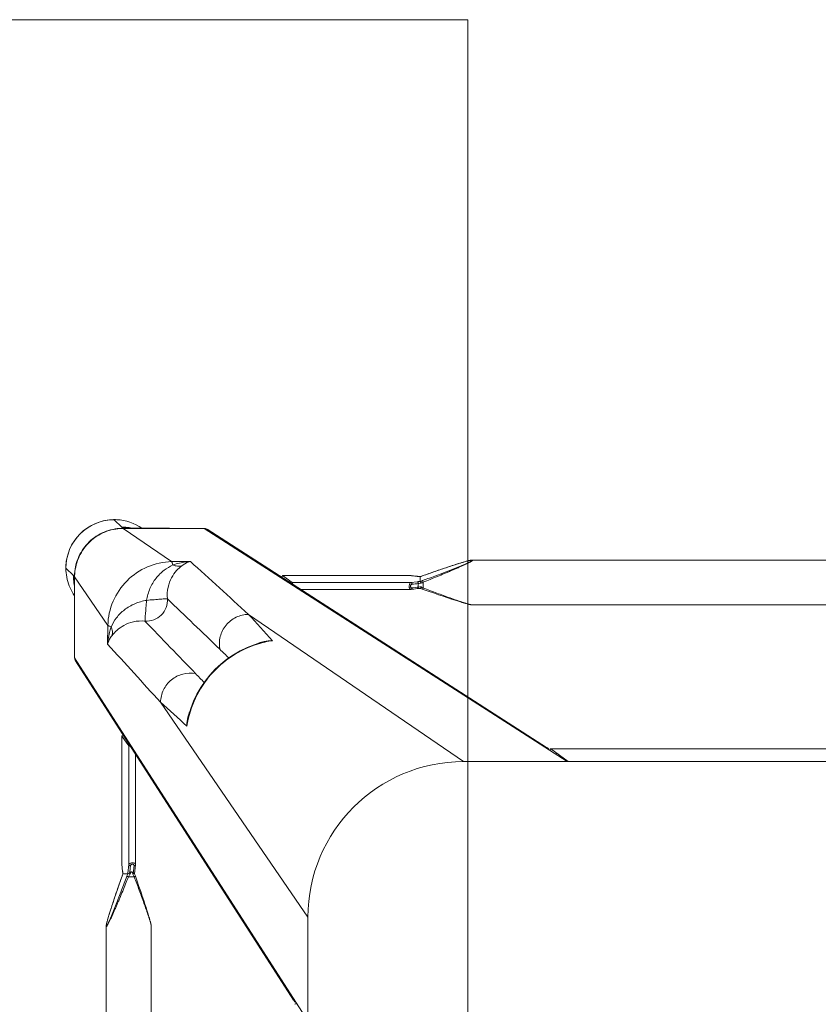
# Model space of a CAD drawing. Header units: metres. Extents: x 362935 to 596424, y 80601 to 172483.
# Tile 82 of 174: x 392677 to 392908, y 118491 to 118775. Entities that reach past the tile are written whole.
import ezdxf

# ---------------------------------------------------------------- set-up
doc = ezdxf.new("R2010")
doc.units = ezdxf.units.M
doc.layers.get('0').update_dxf_attribs({"color": 8, "lineweight": 5})
doc.layers.add('FURNITURE', color=8, linetype='Continuous', lineweight=5)

# ---------------------------------------------------------------- blocks, each defined once
blk = doc.blocks.new('SV2W-A')
at = {"linetype": 'Continuous', "lineweight": 0}
for p, q in [((-296.63, -17.09), (-296.63, -227.09)), ((-354.97, -19.68), (-354.97, -224.51)), ((-341.97, -19.68), (-341.97, -224.51)), ((-300.37, -42.33), (-300.37, -201.86)), ((-300.36, -42.33), (-300.36, -201.86)), ((-296.63, -197.09), (-364.11, -302.09)), ((-296.63, -196.83), (-300.36, -201.86)), ((-300.36, -201.86), (-300.37, -201.88)), ((-300.75, -203.05), (-363.88, -301.28)), ((-354.97, -224.5), (-354.97, -224.5)), ((-341.97, -224.5), (-341.97, -224.5)), ((-354.65, -226.06), (-354.59, -226.29)), ((-354.59, -226.29), (-354.52, -226.52)), ((-354.52, -226.52), (-354.45, -226.77)), ((-354.45, -226.77), (-354.34, -227.15)), ((-354.34, -227.15), (-354.22, -227.55)), ((-354.22, -227.55), (-354.1, -227.96)), ((-342.84, -227.96), (-342.72, -227.55)), ((-342.72, -227.55), (-342.6, -227.15)), ((-342.6, -227.15), (-342.49, -226.77)), ((-342.49, -226.77), (-342.42, -226.52)), ((-342.42, -226.52), (-342.35, -226.29)), ((-342.35, -226.29), (-342.29, -226.06)), ((-342.29, -226.06), (-342.23, -225.84)), ((-296.63, -227.09), (-339.25, -289.28)), ((-354.1, -227.96), (-353.92, -228.54)), ((-353.92, -228.54), (-353.73, -229.13)), ((-353.73, -229.13), (-353.48, -229.91)), ((-353.48, -229.91), (-353.16, -230.89)), ((-343.78, -230.89), (-343.46, -229.91)), ((-343.46, -229.91), (-343.21, -229.14)), ((-343.21, -229.14), (-343.02, -228.54)), ((-343.02, -228.54), (-342.84, -227.96)), ((-353.16, -230.89), (-352.82, -231.92)), ((-352.82, -231.92), (-352.4, -233.19)), ((-352.4, -233.19), (-351.93, -234.54)), ((-344.94, -234.35), (-344.48, -233.01)), ((-344.48, -233.01), (-344.12, -231.92)), ((-344.12, -231.92), (-343.78, -230.89)), ((-351.93, -234.54), (-351.44, -235.98)), ((-351.44, -235.98), (-350.9, -237.52)), ((-345.88, -237.07), (-345.43, -235.77)), ((-345.43, -235.77), (-344.94, -234.35)), ((-350.9, -237.52), (-350.37, -239.03)), ((-350.4, -238.93), (-350.4, -238.93)), ((-348.55, -238.76), (-346.89, -238.76)), ((-346.58, -239.03), (-346.37, -238.44)), ((-346.37, -238.44), (-345.88, -237.07)), ((-350.33, -241.16), (-350.45, -242.25)), ((-350.45, -242.31), (-350.43, -242.12)), ((-350.43, -242.12), (-350.36, -241.52)), ((-350.36, -241.52), (-350.32, -241.12)), ((-350.27, -240.63), (-350.33, -241.16)), ((-350.32, -241.12), (-350.25, -240.53)), ((-350.25, -240.47), (-350.27, -240.63)), ((-350.25, -240.47), (-350.25, -240.53)), ((-350.19, -239.73), (-350.2, -239.96)), ((-350.18, -239.56), (-350.19, -239.73)), ((-350.18, -239.58), (-350.18, -239.58)), ((-350.17, -239.59), (-348.76, -239.59)), ((-348.68, -240.53), (-348.47, -242.31)), ((-347.12, -240.18), (-348.17, -240.18)), ((-347.09, -240.52), (-347.12, -240.18)), ((-347.02, -241.07), (-347.09, -240.52)), ((-346.92, -241.96), (-347.02, -241.07)), ((-346.76, -239.58), (-346.71, -239.41)), ((-346.58, -241.43), (-346.69, -240.47)), ((-346.49, -242.25), (-346.58, -241.43)), ((-350.45, -242.25), (-350.46, -242.32)), ((-350.46, -242.32), (-350.46, -242.37)), ((-350.46, -242.37), (-350.46, -279.44)), ((-350.45, -242.25), (-350.45, -279.43)), ((-348.47, -276.63), (-348.47, -242.31)), ((-346.48, -274.2), (-346.48, -242.37)), ((-326.63, -339.57), (-221.63, -272.09)), ((-251.63, -272.09), (-313.82, -314.71)), ((-251.63, -272.09), (-41.63, -272.09)), ((-325.82, -339.34), (-227.59, -276.22)), ((-350.45, -279.43), (-348.47, -276.63)), ((-350.45, -279.43), (-350.46, -279.45)), ((-331.27, -284.72), (-331.09, -285.48)), ((-331.27, -284.72), (-331.27, -284.72)), ((-364.11, -312.09), (-364.11, -302.09)), ((-354.57, -306.1), (-354.49, -311.53)), ((-309.89, -306.58), (-309.26, -306.74)), ((-309.26, -306.73), (-309.26, -306.73)), ((-364.14, -312.15), (-364.14, -325.61)), ((-354.49, -311.53), (-364.11, -325.56)), ((-364.11, -325.56), (-364.11, -312.09)), ((-254.44, -318.92), (-255.41, -319.24)), ((-253.66, -318.67), (-254.44, -318.92)), ((-253.06, -318.48), (-253.66, -318.67)), ((-252.49, -318.3), (-253.06, -318.48)), ((-252.08, -318.18), (-252.49, -318.3)), ((-251.68, -318.06), (-252.08, -318.18)), ((-250.93, -317.84), (-251.17, -317.91)), ((-250.7, -317.78), (-250.93, -317.84)), ((-249.04, -317.43), (-44.21, -317.43)), ((-249.04, -317.43), (-249.04, -317.43)), ((-262.02, -321.49), (-263.47, -322)), ((-260.49, -320.96), (-262.02, -321.49)), ((-259.06, -320.46), (-260.49, -320.96)), ((-257.71, -320), (-259.06, -320.46)), ((-256.44, -319.58), (-257.71, -320)), ((-255.41, -319.24), (-256.44, -319.58)), ((-303.96, -325.92), (-301.17, -323.94)), ((-266.85, -323.94), (-301.17, -323.94)), ((-266.91, -321.94), (-298.74, -321.94)), ((-264.32, -324.23), (-266.85, -323.94)), ((-264.15, -322.26), (-266.79, -321.95)), ((-264.82, -322.57), (-264.41, -322.62)), ((-264.71, -323.24), (-264.71, -322.98)), ((-264.13, -324.25), (-264.32, -324.23)), ((-264.13, -325.63), (-264.13, -324.25)), ((-262.77, -322.15), (-263.3, -322.35)), ((-263.3, -322.35), (-263.3, -324.01)), ((-366.61, -328.09), (-364.48, -325.96)), ((-364.3, -325.76), (-364.5, -325.96)), ((-303.98, -325.92), (-266.91, -325.92)), ((-303.98, -325.92), (-303.96, -325.92)), ((-266.79, -325.92), (-303.96, -325.92)), ((-266.91, -325.92), (-266.85, -325.92)), ((-266.79, -325.91), (-266.85, -325.92)), ((-266.85, -325.92), (-266.79, -325.92)), ((-266.06, -325.82), (-266.79, -325.91)), ((-266.79, -325.92), (-266.22, -325.85)), ((-266.22, -325.85), (-265.66, -325.79)), ((-265.66, -325.78), (-266.06, -325.82)), ((-265.66, -325.79), (-265.01, -325.71)), ((-265.26, -325.73), (-265.66, -325.78)), ((-265.07, -325.71), (-265.26, -325.73)), ((-265.01, -325.71), (-265.07, -325.71)), ((-265.01, -325.71), (-264.86, -325.69)), ((-264.12, -325.64), (-264.12, -325.64)), ((-263.52, -325.84), (-262.25, -326.29)), ((-263.47, -325.86), (-263.47, -325.86)), ((-262.25, -326.29), (-260.92, -326.76)), ((-260.92, -326.76), (-259.66, -327.2)), ((-259.66, -327.2), (-258.27, -327.67)), ((-336.06, -329.95), (-350.1, -339.57)), ((-336.06, -329.95), (-330.64, -330.03)), ((-258.27, -327.67), (-256.97, -328.11)), ((-256.97, -328.11), (-255.92, -328.46)), ((-255.92, -328.46), (-254.92, -328.79)), ((-254.92, -328.79), (-254.12, -329.05)), ((-254.12, -329.05), (-253.36, -329.29)), ((-253.36, -329.29), (-252.77, -329.48)), ((-252.77, -329.48), (-252.21, -329.65)), ((-252.21, -329.65), (-251.81, -329.77)), ((-251.81, -329.77), (-251.42, -329.88)), ((-251.42, -329.88), (-251.17, -329.95)), ((-251.17, -329.95), (-250.93, -330.02)), ((-250.93, -330.02), (-250.7, -330.09)), ((-250.7, -330.09), (-250.48, -330.15)), ((-250.48, -330.15), (-250.27, -330.2)), ((-249.04, -330.43), (-249.04, -330.43)), ((-249.04, -330.43), (-44.21, -330.43)), ((-352.63, -342.07), (-350.5, -339.94)), ((-350.14, -339.61), (-350.5, -339.96)), ((-350.1, -339.57), (-326.63, -339.57)), ((-349.88, -339.64), (-350.1, -339.64)), ((-349.47, -339.63), (-349.25, -339.62)), ((-336.69, -339.61), (-348.3, -339.61))]:
    blk.add_line(p, q, dxfattribs=at)
for points in [[(-354.97, -224.5), (-354.97, -224.55), (-354.97, -224.6), (-354.96, -224.66), (-354.95, -224.73), (-354.95, -224.79), (-354.93, -224.86), (-354.92, -224.93), (-354.91, -225.01), (-354.89, -225.09), (-354.87, -225.17), (-354.85, -225.26)], [(-342.23, -225.84), (-342.2, -225.74), (-342.18, -225.64), (-342.15, -225.54), (-342.13, -225.44), (-342.11, -225.35), (-342.09, -225.26), (-342.07, -225.17), (-342.05, -225.09), (-342.04, -225.01), (-342.02, -224.93), (-342.01, -224.86), (-342, -224.79), (-341.99, -224.73), (-341.98, -224.66), (-341.97, -224.6), (-341.97, -224.55), (-341.97, -224.5)], [(-354.85, -225.26), (-354.83, -225.35), (-354.81, -225.44), (-354.79, -225.54), (-354.76, -225.64), (-354.74, -225.74), (-354.71, -225.84), (-354.65, -226.06)], [(-350.37, -239.03), (-350.3, -239.22), (-350.23, -239.41), (-350.18, -239.58)], [(-346.71, -239.41), (-346.64, -239.22), (-346.58, -239.03)], [(-350.2, -239.96), (-350.22, -240.17), (-350.23, -240.36), (-350.25, -240.47)], [(-346.69, -240.47), (-346.71, -240.36), (-346.72, -240.17), (-346.74, -239.96), (-346.75, -239.73), (-346.76, -239.56)], [(-346.48, -242.37), (-346.48, -242.33), (-346.49, -242.25)], [(-331.09, -285.48), (-330.45, -287.6), (-329.64, -289.68), (-328.68, -291.7), (-327.56, -293.64), (-326.29, -295.5), (-324.88, -297.26), (-323.35, -298.91), (-321.69, -300.44), (-319.92, -301.84), (-318.06, -303.1), (-316.11, -304.2), (-314.09, -305.16), (-312.01, -305.95), (-309.89, -306.58)], [(-251.17, -317.91), (-251.3, -317.95), (-251.68, -318.06)], [(-249.04, -317.43), (-249.08, -317.43), (-249.14, -317.44), (-249.2, -317.44), (-249.26, -317.45), (-249.33, -317.46), (-249.4, -317.47), (-249.47, -317.48), (-249.54, -317.5), (-249.62, -317.51), (-249.71, -317.53), (-249.79, -317.55), (-249.88, -317.57), (-249.97, -317.59), (-250.07, -317.62), (-250.17, -317.64), (-250.27, -317.67), (-250.37, -317.69), (-250.48, -317.72), (-250.7, -317.78)], [(-266.79, -321.95), (-266.87, -321.94), (-266.91, -321.94)], [(-263.97, -322.18), (-264.21, -322.26), (-264.23, -322.26)], [(-263.47, -322), (-263.72, -322.09), (-263.97, -322.18)], [(-264.86, -325.69), (-264.66, -325.68), (-264.45, -325.66)], [(-264.45, -325.66), (-264.22, -325.65), (-264.1, -325.64)], [(-264.12, -325.64), (-264.1, -325.65), (-263.91, -325.71)], [(-263.91, -325.71), (-263.71, -325.78), (-263.52, -325.84)], [(-250.27, -330.2), (-250.17, -330.23), (-250.07, -330.25), (-249.97, -330.27), (-249.88, -330.3), (-249.79, -330.32)], [(-249.79, -330.32), (-249.71, -330.34), (-249.62, -330.35), (-249.54, -330.37), (-249.47, -330.38), (-249.4, -330.4), (-249.33, -330.41), (-249.26, -330.42), (-249.2, -330.42), (-249.14, -330.43), (-249.08, -330.43), (-249.04, -330.43)]]:
    blk.add_lwpolyline(points, dxfattribs=at)
for centre, radius, start, end in [((-251.63, -227.09), 45, 180, 270), ((-375.07, -247.72), 26.2, 18.5694, 19.6049), ((-323.68, -229.64), 26.98, 200.1485, 201.6429), ((-330, -229.53), 20.72, 206.4506, 208.295), ((-322.96, -250.38), 26.6, 154.3575, 155.5098), ((-311.23, -255.95), 39.59, 154.2603, 154.433), ((-373.45, -247.18), 24.49, 18.051, 18.5687), ((-367.05, -238.9), 16.88, 357.0641, 357.6759), ((-1488.38, 986.1), 1716.72, 312.01918, 312.36216), ((-303.41, -278.11), 28.55, 188.6076, 192.8248), ((-315.37, -281.05), 16.32, 184.6716, 192.9875), ((-303.14, -278.05), 28.83, 192.8187, 193.4009), ((-321.96, -282.77), 9.64, 196.6319, 205.2458), ((2352.86, -2757.36), 3652.24, 137.4859, 137.84284), ((533.51, -1130.99), 1199.48, 135.81604, 135.98775), ((6239.67, -6642.73), 9132.92, 135.992162, 136.124366), ((-362.7, -302.04), 1.4, 147.3901, 150.7628), ((-6615.6, 6210.58), 9058.45, 313.875091, 314.008381), ((-1155.71, 558.24), 1199.74, 314.01228, 314.18381), ((857.79, -1369.78), 1576.66, 137.62265, 137.99608), ((-307.31, -297.42), 9.64, 244.8369, 253.365), ((-302.59, -278.59), 28.83, 256.6036, 257.3408), ((-305.59, -290.84), 16.31, 257.0122, 265.3188), ((-302.64, -278.86), 28.56, 257.3353, 261.3875), ((-2711.65, 2300.55), 3548.12, 312.14906, 312.5165), ((-352.78, -328.05), 13.87, 145.025, 177.2496), ((-350.5, -325.9), 13.98, 167.6002, 175.417), ((-254.63, -300.3), 25.74, 248.146, 249.0892), ((-254.08, -298.87), 27.27, 249.0791, 249.8493), ((-279.2, -289.39), 36.6, 295.327, 295.7487), ((-352.71, -328.06), 13.94, 177.2323, 182.568), ((-350.56, -325.9), 13.92, 175.4148, 179.399), ((-350.65, -325.9), 13.83, 179.4023, 180.2846), ((-350.13, -325.64), 14.01, 179.8531, 180.469), ((-350.12, -325.64), 14.02, 180.4691, 181.3029), ((-350.2, -325.51), 13.91, 180.2057, 180.3862), ((-350.19, -325.51), 13.92, 180.3862, 181.002), ((-264.14, -333.63), 7.98, 96.256, 96.6642), ((-263.43, -342.54), 16.92, 92.3246, 92.9034), ((-272.22, -350.42), 26.08, 70.3973, 71.9235), ((-352.63, -328.09), 14, 179.9994, 270.0006), ((-352.6, -328.05), 14.05, 182.5915, 225.0299), ((-352.59, -328.06), 14.05, 224.9701, 267.4085), ((-352.6, -328.21), 13.9, 272.7783, 294.1428), ((-350.18, -325.58), 14.02, 266.524, 268.3651), ((-350.05, -325.61), 13.96, 266.0899, 267.968), ((-350.18, -325.59), 14.02, 268.3649, 270.1468), ((-350.05, -325.64), 13.93, 267.9679, 269.7939), ((-350.43, -326.03), 13.91, 269.7212, 274.5867), ((-350.44, -325.96), 13.98, 274.583, 282.3998), ((-348.3, -363.51), 23.91, 90.0085, 90.5994), ((-352.59, -328.24), 13.87, 294.1743, 304.9746), ((-326.57, -338.16), 1.4, 299.2372, 302.6099), ((-352.6, -328.17), 13.94, 267.432, 272.7677)]:
    blk.add_arc(centre, radius, start, end, dxfattribs=at)
for centre, major_axis, ratio, start_param, end_param in [((-298.87, -201.86), (1.5, 0.03), 0.156004, 3.141059, 4.025198), ((-297.97, -199.97), (0, 1.01), 0.981142, -4.712389, -4.167288), ((-226.39, -274.33), (0.03, 1.5), 0.156004, -4.025183, -3.141059), ((-347.48, -276.63), (1, 0.02), 0.16329, 2.061212, 3.021519), ((-349.46, -279.43), (1, 0.02), 0.16329, -3.139768, -2.066031), ((-301.17, -322.94), (0.02, 1), 0.16329, -3.021519, -2.061212), ((-303.96, -324.92), (0.02, 1), 0.16329, -4.217155, -3.143418), ((-336.84, -329.64), (0, 10), 0.182662, -3.059139, -3.024736)]:
    blk.add_ellipse(centre, major_axis=major_axis, ratio=ratio, start_param=start_param, end_param=end_param, dxfattribs=at)
for points, start_tangent, end_tangent in [([(-300.83, -203.62), (-300.6, -202.81)], (-0.021147, 0.999776), (0.538874, 0.842386)), ([(-300.6, -202.81), (-299.96, -202.27)], (0.538874, 0.842386), (0.916171, 0.400787)), ([(-354.97, -224.5), (-354.97, -224.46), (-354.95, -224.41), (-354.93, -224.39)], (0.004076, 0.999992), (0.999938, -0.011158)), ([(-354.87, -225.17), (-354.91, -224.95), (-354.93, -224.78), (-354.94, -224.65), (-354.92, -224.57)], (-0.204521, 0.978862), (0.588159, 0.808745)), ([(-354.93, -224.39), (-354.89, -224.41), (-354.84, -224.45), (-354.78, -224.52), (-354.71, -224.62), (-354.55, -224.87), (-354.38, -225.19), (-354.19, -225.56), (-353.99, -225.95), (-353.79, -226.37), (-353.59, -226.8), (-353.17, -227.71), (-352.75, -228.66), (-352.32, -229.63), (-351.9, -230.61), (-351.47, -231.61), (-351.05, -232.62), (-350.21, -234.65), (-349.37, -236.7), (-348.55, -238.76)], (0.999986, 0.00525), (0.369432, -0.929258)), ([(-354.92, -224.57), (-354.9, -224.56)], (0.588159, 0.808745), (0.999962, -0.008751)), ([(-354.9, -224.56), (-354.86, -224.58), (-354.81, -224.63), (-354.75, -224.71), (-354.68, -224.81), (-354.53, -225.09), (-354.36, -225.42), (-354.18, -225.8), (-354, -226.2), (-353.81, -226.63), (-353.62, -227.07), (-353.23, -227.99), (-352.84, -228.93), (-352.45, -229.9), (-352.06, -230.87), (-351.68, -231.86), (-351.29, -232.86), (-350.52, -234.87), (-349.76, -236.9), (-349.01, -238.93)], (0.999989, 0.004587), (0.344509, -0.938783)), ([(-346.89, -238.76), (-346.14, -236.79), (-345.4, -234.83), (-344.68, -232.88), (-343.98, -230.95), (-343.32, -229.07), (-343.01, -228.16), (-342.71, -227.27), (-342.45, -226.42), (-342.21, -225.63), (-342.12, -225.28), (-342.04, -224.96), (-341.99, -224.7), (-341.97, -224.5)], (0.359834, 0.933016), (-0.001112, 0.999999)), ([(-350.4, -238.93), (-351.68, -235.28), (-352.3, -233.47), (-352.9, -231.68), (-353.48, -229.91), (-354.02, -228.19), (-354.51, -226.56), (-354.71, -225.82), (-354.87, -225.17)], (-0.335384, 0.942082), (-0.204521, 0.978862)), ([(-348.55, -238.76), (-348.86, -238.88), (-349.01, -238.93)], (-0.938767, -0.344553), (-0.925511, -0.378721)), ([(-346.89, -238.76), (-346.75, -238.82), (-346.63, -238.87), (-346.59, -238.89), (-346.56, -238.91), (-346.55, -238.92), (-346.54, -238.93)], (0.935298, -0.353861), (-0.311242, -0.950331)), ([(-350.25, -240.53), (-350.24, -240.46), (-350.22, -240.25)], (0.116111, 0.993236), (0.086204, 0.996277)), ([(-350.22, -240.25), (-350.21, -240.13), (-350.19, -239.76)], (0.086204, 0.996277), (0.051277, 0.998684)), ([(-350.17, -239.59), (-350.18, -239.59), (-350.18, -239.58)], (-0.999997, 0.002385), (-0.335043, 0.942203)), ([(-348.75, -239.58), (-348.75, -239.59), (-348.76, -239.59)], (-0.335488, -0.942045), (-1, -0.00066)), ([(-348.24, -239.35), (-348.42, -239.4), (-348.58, -239.46), (-348.7, -239.52), (-348.75, -239.58)], (-0.983623, -0.180239), (-0.33539, -0.942079)), ([(-348.75, -239.58), (-348.74, -239.84), (-348.68, -240.53)], (0.040503, -0.999179), (0.116382, -0.993204)), ([(-348.17, -240.18), (-348.35, -240.21), (-348.52, -240.29), (-348.63, -240.4), (-348.68, -240.53)], (-0.999304, -0.037304), (-0.11549, -0.993309)), ([(-347.96, -241.96), (-348.14, -241.99), (-348.31, -242.07), (-348.42, -242.18), (-348.47, -242.31)], (-0.999565, -0.029499), (-0.115609, -0.993295)), ([(-348.24, -239.35), (-348.23, -239.58), (-348.17, -240.18)], (0.045036, -0.998985), (0.139178, -0.990267)), ([(-348.17, -240.18), (-347.96, -241.96)], (0.119949, -0.99278), (0.118392, -0.992967)), ([(-347.96, -241.96), (-347.91, -242.13), (-347.79, -242.28), (-347.61, -242.4), (-347.38, -242.44), (-347.16, -242.4), (-347.01, -242.28), (-346.93, -242.13), (-346.92, -241.96)], (0.118387, -0.992968), (-0.113643, 0.993522)), ([(-347.12, -240.18), (-347.14, -240), (-347.17, -239.35)], (-0.093423, 0.995627), (-0.027573, 0.99962)), ([(-347.17, -239.35), (-346.88, -239.44), (-346.79, -239.5), (-346.76, -239.56)], (0.983418, -0.181353), (0.047174, -0.998887)), ([(-347.12, -240.18), (-346.96, -240.2), (-346.83, -240.27), (-346.74, -240.36), (-346.69, -240.47)], (0.999291, -0.037637), (0.121036, -0.992648)), ([(-346.92, -241.96), (-346.76, -241.98), (-346.62, -242.05), (-346.53, -242.14), (-346.49, -242.25)], (0.999559, -0.029703), (0.119096, -0.992883)), ([(-350.46, -242.37), (-350.45, -242.31)], (0.00041, 1), (0.227044, 0.973885)), ([(-348.47, -242.31), (-348.37, -242.49), (-348.14, -242.64), (-347.82, -242.75), (-347.43, -242.8), (-347.05, -242.77), (-346.74, -242.68), (-346.63, -242.61), (-346.54, -242.54), (-346.5, -242.46), (-346.48, -242.37)], (0.227467, -0.973786), (0.002962, 0.999996)), ([(-228.16, -276.29), (-227.35, -276.06)], (0.999776, -0.021147), (0.842386, 0.538874)), ([(-227.35, -276.06), (-226.81, -275.43)], (0.842386, 0.538874), (0.400807, 0.916163)), ([(-331.19, -285.53), (-331.39, -284.77), (-331.63, -282.38)], (-0.287117, 0.957895), (0.005292, 0.999986)), ([(-309.27, -306.64), (-316.82, -303.68), (-323.3, -298.77), (-328.22, -292.29), (-331.18, -284.73)], (-0.972791, 0.231685), (-0.231761, 0.972773)), ([(-339.25, -289.28), (-338.4, -292.87), (-336.11, -295.77), (-332.81, -297.44), (-329.14, -297.57)], (0.014825, -0.99989), (0.983095, 0.183098)), ([(-364.11, -302.09), (-363.92, -301.35)], (-0.021147, 0.999776), (0.488372, 0.872635)), ([(-313.82, -314.71), (-317.4, -313.86), (-320.31, -311.57), (-321.98, -308.28), (-322.11, -304.6)], (-0.99989, 0.014824), (0.183096, 0.983095)), ([(-354.57, -306.1), (-354.37, -306.73), (-353.28, -308.6)], (0.260301, -0.965527), (0.618447, -0.785826)), ([(-354.57, -306.11), (-354.43, -307.37), (-353.53, -311.13)], (0.0867, -0.996234), (0.319704, -0.947517)), ([(-306.92, -307.1), (-307.73, -307.07), (-310.07, -306.65)], (-0.999986, -0.005311), (-0.957888, 0.287143)), ([(-353.53, -311.13), (-353.2, -309.83), (-353.28, -308.59)], (0.373525, 0.92762), (-0.238599, 0.971118)), ([(-353.28, -308.6), (-351.91, -310.07), (-349.86, -311.51), (-347.1, -312.54), (-343.76, -312.75)], (0.62019, -0.784452), (0.995092, 0.098955)), ([(-364.14, -312.15), (-364.11, -312.09)], (0.412197, 0.911095), (0.541795, 0.840511)), ([(-354.49, -311.53), (-354.36, -311.43), (-354.16, -311.33), (-353.53, -311.13)], (0.668755, 0.743483), (0.971581, 0.236707)), ([(-354.49, -311.53), (-352.98, -318.49), (-348.95, -324.41), (-343.02, -328.44), (-336.06, -329.95)], (0.01725, -0.999851), (0.999852, -0.017219)), ([(-353.53, -311.13), (-352, -313.69), (-349.7, -316.02), (-346.72, -317.78), (-343.29, -318.75)], (0.411135, -0.911574), (0.988934, -0.148359)), ([(-343.76, -312.75), (-341.22, -313.11), (-339.05, -314.51), (-337.65, -316.68), (-337.29, -319.23)], (0.997201, 0.074771), (-0.074771, -0.997201)), ([(-343.29, -318.75), (-343.48, -316.61), (-343.56, -315.62), (-343.63, -314.74), (-343.7, -313.99), (-343.73, -313.4), (-343.74, -312.97), (-343.75, -312.84), (-343.76, -312.75)], (-0.130574, 0.991439), (-0.397057, 0.917794)), ([(-343.29, -318.75), (-342.32, -322.18), (-340.56, -325.16), (-338.23, -327.47), (-335.67, -328.99)], (0.14814, -0.988966), (0.911624, -0.411025)), ([(-343.29, -318.75), (-341.15, -318.94), (-340.16, -319.02), (-339.28, -319.1), (-338.53, -319.16), (-337.93, -319.2), (-337.51, -319.2), (-337.37, -319.21), (-337.29, -319.23)], (0.991435, -0.130599), (0.917848, -0.396932)), ([(-249.04, -317.43), (-249.23, -317.45), (-249.48, -317.5), (-249.78, -317.57), (-250.12, -317.66), (-250.87, -317.88), (-251.69, -318.14), (-252.54, -318.42), (-253.42, -318.72), (-255.23, -319.35), (-257.09, -320.02), (-258.97, -320.71), (-260.86, -321.42), (-262.77, -322.15)], (-0.999999, 0.001275), (-0.933497, -0.358586)), ([(-337.29, -319.23), (-337.08, -322.56), (-336.04, -325.32), (-334.61, -327.37), (-333.13, -328.74)], (-0.098992, -0.995088), (0.78457, -0.62004)), ([(-266.85, -323.94), (-267.02, -323.83), (-267.18, -323.61), (-267.29, -323.28), (-267.33, -322.89), (-267.31, -322.51), (-267.22, -322.2), (-267.15, -322.09), (-267.08, -322.01), (-267, -321.96), (-266.91, -321.94)], (-0.973769, 0.227537), (0.999998, 0.001913)), ([(-266.5, -323.42), (-266.66, -323.37), (-266.82, -323.25), (-266.93, -323.07), (-266.98, -322.84), (-266.93, -322.62), (-266.82, -322.47), (-266.66, -322.4), (-266.5, -322.38)], (-0.992967, 0.118395), (0.99353, -0.113571)), ([(-266.85, -323.94), (-266.72, -323.88), (-266.6, -323.77), (-266.53, -323.61), (-266.5, -323.42)], (0.993295, 0.115609), (0.029499, 0.999565)), ([(-266.79, -321.95), (-266.75, -321.96), (-266.63, -322.03)], (0.992883, -0.119095), (0.700914, -0.713246)), ([(-266.63, -322.03), (-266.59, -322.07), (-266.52, -322.22)], (0.700914, -0.713246), (0.282291, -0.959329)), ([(-266.52, -322.22), (-266.5, -322.38)], (0.282291, -0.959329), (0.029703, -0.999559)), ([(-266.5, -322.38), (-264.82, -322.57)], (0.993521, -0.113646), (0.993656, -0.112462)), ([(-264.41, -323.67), (-266.5, -323.42)], (-0.992731, 0.120357), (-0.992967, 0.118392)), ([(-263.54, -322.47), (-264.17, -322.75), (-264.71, -322.98)], (-0.903956, -0.427625), (-0.939721, -0.341942)), ([(-264.71, -322.98), (-264.48, -322.71), (-264.41, -322.62)], (0.667444, 0.74466), (0.662044, 0.749465)), ([(-264.71, -323.24), (-264.05, -323.61), (-263.3, -324.01)], (0.857811, -0.513965), (0.89551, -0.445042)), ([(-264.41, -323.67), (-264.71, -323.24)], (-0.5842, 0.81161), (-0.594033, 0.804441)), ([(-264.36, -322.56), (-264.41, -322.62)], (-0.522581, -0.85259), (-0.662043, -0.749465)), ([(-264.41, -323.67), (-264.29, -323.99), (-264.21, -324.19)], (0.584199, -0.81161), (0.839827, -0.542855)), ([(-264.23, -322.26), (-264.27, -322.29), (-264.28, -322.32), (-264.29, -322.36), (-264.31, -322.45), (-264.36, -322.56)], (-0.95039, -0.311061), (-0.522581, -0.85259)), ([(-264.21, -324.19), (-264.15, -324.23), (-264.14, -324.24), (-264.13, -324.25)], (0.839827, -0.542855), (-0.000004, -1)), ([(-263.3, -322.35), (-263.36, -322.21), (-263.41, -322.1), (-263.43, -322.06), (-263.45, -322.03), (-263.46, -322.01), (-263.47, -322)], (-0.353863, 0.935297), (-0.9503, -0.311336)), ([(-263.3, -324.01), (-263.41, -324.32), (-263.47, -324.47)], (-0.344552, -0.938767), (-0.378696, -0.925521)), ([(-263.47, -324.47), (-261.44, -325.22), (-259.41, -325.98), (-257.4, -326.75), (-256.4, -327.14), (-255.41, -327.53), (-254.43, -327.92), (-253.47, -328.31), (-252.52, -328.69), (-251.61, -329.08), (-251.17, -329.27), (-250.74, -329.46), (-250.34, -329.65), (-249.96, -329.82), (-249.63, -329.99), (-249.35, -330.15), (-249.25, -330.21), (-249.17, -330.27), (-249.12, -330.32), (-249.1, -330.36)], (0.938783, -0.344508), (-0.005917, -0.999982)), ([(-263.3, -324.01), (-261.24, -324.84), (-259.19, -325.67), (-257.15, -326.51), (-256.15, -326.94), (-255.15, -327.36), (-254.16, -327.79), (-253.19, -328.21), (-252.25, -328.63), (-251.34, -329.05), (-250.9, -329.26), (-250.49, -329.46), (-250.09, -329.65), (-249.73, -329.84), (-249.41, -330.02), (-249.16, -330.17), (-249.06, -330.24), (-248.99, -330.3), (-248.94, -330.35), (-248.93, -330.39)], (0.929258, -0.36943), (-0.007184, -0.999974)), ([(-364.27, -325.72), (-364.3, -325.76)], (-0.366739, -0.930324), (-0.707107, -0.707107)), ([(-364.14, -324.81), (-364.21, -325.4), (-364.24, -325.6), (-364.27, -325.72)], (-0.105593, -0.994409), (-0.366739, -0.930324)), ([(-364.14, -325.61), (-364.11, -325.56)], (0.545324, 0.838225), (0.677451, 0.735568)), ([(-351.03, -339.58), (-356.03, -338.32), (-360.24, -335.33), (-363.07, -331.01), (-364.14, -325.96)], (-0.99816, 0.060632), (-0.022737, 0.999741)), ([(-351, -339.54), (-356.02, -338.23), (-360.23, -335.19), (-363.05, -330.83), (-364.11, -325.75)], (-0.997672, 0.068188), (-0.017487, 0.999847)), ([(-266.85, -325.92), (-266.91, -325.92)], (-0.973777, -0.227505), (-1, -0.000171)), ([(-264.29, -325.65), (-264.49, -325.66), (-265.01, -325.7)], (-0.998714, -0.050704), (-0.994039, -0.10903)), ([(-264.12, -325.64), (-264.12, -325.64), (-264.13, -325.63)], (-0.942053, 0.335465), (-0.000699, 1)), ([(-249.71, -330.33), (-250.36, -330.17), (-251.11, -329.97), (-252.73, -329.48), (-254.45, -328.94), (-256.22, -328.36), (-258.01, -327.76), (-259.82, -327.14), (-263.47, -325.86)], (-0.978676, 0.205408), (-0.942082, 0.335383)), ([(-335.67, -328.99), (-335.86, -329.62), (-335.96, -329.82), (-336.06, -329.95)], (-0.236709, -0.97158), (-0.743483, -0.668755)), ([(-335.67, -328.99), (-334.36, -328.66), (-333.13, -328.74)], (0.927588, 0.373604), (0.971005, -0.239059)), ([(-335.67, -328.99), (-334.42, -329.37), (-330.64, -330.03)], (0.947516, -0.319709), (0.996233, -0.086715)), ([(-333.13, -328.74), (-332.51, -329.19), (-330.64, -330.03)], (0.785832, -0.61844), (0.965483, -0.260466)), ([(-249.3, -330.4), (-249.39, -330.39), (-249.71, -330.33)], (-0.995831, 0.091221), (-0.978676, 0.205408)), ([(-249.1, -330.36), (-249.15, -330.4), (-249.22, -330.4), (-249.3, -330.4)], (0.008398, -0.999965), (-0.995831, 0.091221)), ([(-248.93, -330.39), (-248.94, -330.41), (-248.97, -330.43), (-249.04, -330.43)], (0.010617, -0.999944), (-0.999988, -0.004823)), ([(-350.1, -339.57), (-350.14, -339.61)], (-0.710876, -0.703317), (-0.853614, -0.520906)), ([(-349.9, -339.64), (-349.81, -339.64), (-349.47, -339.63)], (0.999996, 0.002901), (0.999481, 0.032219)), ([(-349.25, -339.62), (-349.09, -339.62), (-348.55, -339.61)], (0.999498, 0.031694), (0.999947, 0.010313)), ([(-326.63, -339.57), (-325.89, -339.39)], (0.999776, -0.021147), (0.872635, 0.488372))]:
    blk.add_spline(points, degree=3, dxfattribs=dict(at, start_tangent=start_tangent, end_tangent=end_tangent))

msp = doc.modelspace()

# ---------------------------------------------------------------- linework, layer by layer
at = {"layer": 'FURNITURE', "elevation": 1343980.86}
msp.add_lwpolyline([(394082.91, 115967.95), (394082.91, 116421.95), (392806.79, 116421.95), (392806.79, 118775.46), (392352.78, 118775.45), (392352.79, 115967.95)], close=True, dxfattribs=at)

# ---------------------------------------------------------------- block references
at = {"layer": 'FURNITURE', "rotation": 270}
msp.add_blockref('SV2W-A', (393032.61, 118264.16, 1343980.86), dxfattribs=at)

doc.saveas('drawing.dxf')
